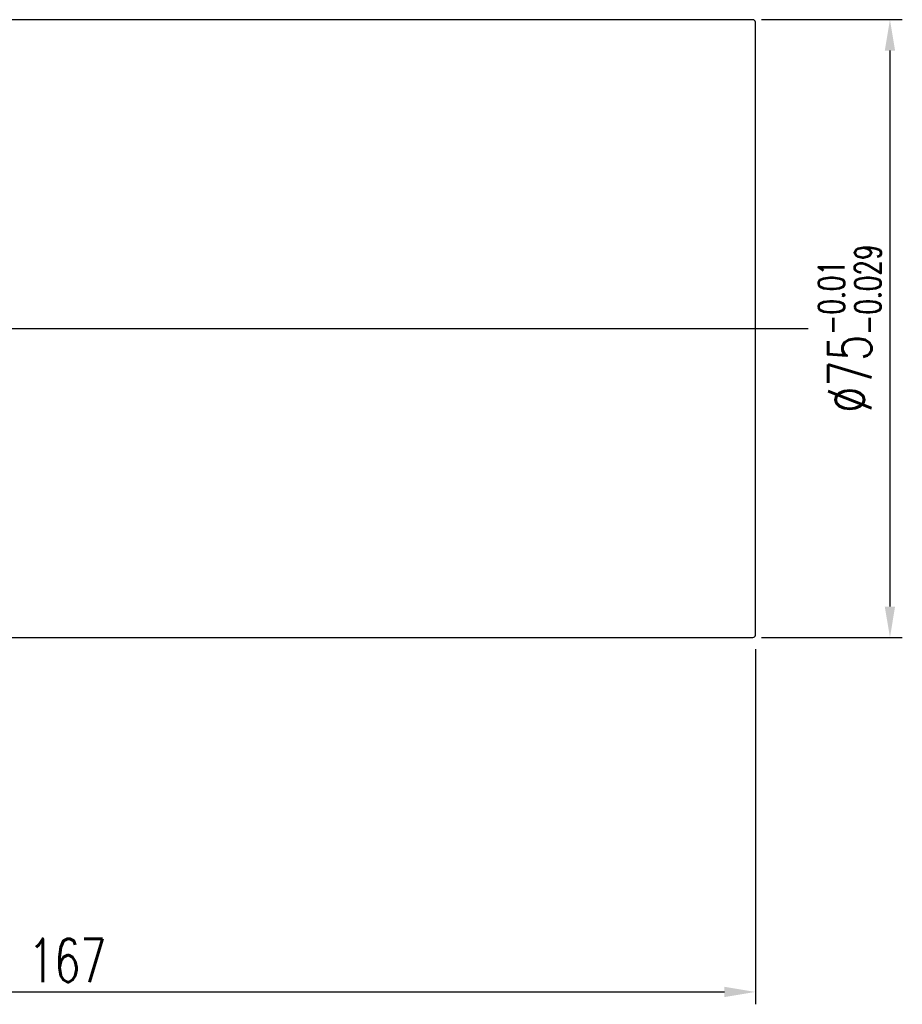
# Model space of a CAD drawing. Extents: x -381 to 2037, y -503 to 705.
# Tile 55 of 55: x -127 to -20, y -21 to 99. Entities that reach past the tile are written whole.
import ezdxf
from ezdxf.lldxf.tags import DXFTag

# ---------------------------------------------------------------- set-up
doc = ezdxf.new("R2010")
doc.units = 0
doc.header["$LTSCALE"] = 2
doc.header["$MEASUREMENT"] = 0
for name, color, linetype in [('CHA', 7, 'Continuous'), ('CL', 1, 'CENTER'), ('OUT', 3, 'Continuous')]:
    doc.layers.add(name, color=color, linetype=linetype)
doc.styles.add('DIM-7', font='SIMPLEX.shx', dxfattribs={"width": 0.7, "bigfont": 'chineset.shx'})
tags = doc.linetypes.add('CENTER', pattern=[2, 1.25, -0.25, 0.25, -0.25]).pattern_tags.tags
tags[10:11] = [DXFTag(74, 4), DXFTag(75, 0), DXFTag(340, '0'), DXFTag(46, 0.0), DXFTag(50, 0.0), DXFTag(44, 0.0), DXFTag(45, 0.0)]
tags[8:9] = [DXFTag(74, 4), DXFTag(75, 0), DXFTag(340, '0'), DXFTag(46, 0.0), DXFTag(50, 0.0), DXFTag(44, 0.0), DXFTag(45, 0.0)]
tags[6:7] = [DXFTag(74, 4), DXFTag(75, 0), DXFTag(340, '0'), DXFTag(46, 0.0), DXFTag(50, 0.0), DXFTag(44, 0.0), DXFTag(45, 0.0)]
tags[4:5] = [DXFTag(74, 4), DXFTag(75, 0), DXFTag(340, '0'), DXFTag(46, 0.0), DXFTag(50, 0.0), DXFTag(44, 0.0), DXFTag(45, 0.0)]
doc.dimstyles.new('CNS', dxfattribs={"dimtxt": 3.5, "dimasz": 2.5, "dimexe": 1, "dimexo": 1.5, "dimgap": 0.09, "dimtad": 0, "dimdsep": 46, "dimtxsty": 'DIM-7', "dimcen": 0.09, "dimclrd": 1, "dimclre": 1, "dimclrt": 4, "dimadec": 0, "dimazin": 0, "dimtfac": 1, "dimtix": 1, "dimtmove": 2, "dimatfit": 3, "dimfxl": 0, "dimtvp": 0.971429, "dimtolj": 1, "dimarcsym": 0})

# ---------------------------------------------------------------- blocks, each defined once
blk = doc.blocks.new('*D10')
at = {"layer": 'CHA', "lineweight": -2, "transparency": 16777216}
for p, q in [((-204.71, 21.68), (-204.71, -20.9)), ((-37.71, 22.23), (-37.71, -20.9)), ((-200.96, -19.4), (-41.46, -19.4))]:
    blk.add_line(p, q, dxfattribs=at)
at = {"layer": 'CHA', "transparency": 16777216}
for points in [[(-200.96, -18.77), (-200.96, -20.02), (-204.71, -19.4)], [(-41.46, -18.77), (-41.46, -20.02), (-37.71, -19.4)]]:
    blk.add_solid(points, dxfattribs=at)
at = {"layer": 'DEFPOINTS', "color": 0, "transparency": 16777216}
for p in [(-204.71, 23.93), (-37.71, 24.48), (-37.71, -19.4)]:
    blk.add_point(p, dxfattribs=at)
at = {"layer": 'CHA', "transparency": 16777216, "insert": (-121.21, -15.57), "char_height": 5.25, "attachment_point": 5, "style": 'DIM-7'}
blk.add_mtext('\\A1;167', dxfattribs=at)
blk = doc.blocks.new('*D13')
at = {"layer": 'CHA', "lineweight": -2, "transparency": 16777216}
for p, q in [((-36.96, 98.63), (-19.87, 98.63)), ((-21.37, 94.88), (-21.37, 27.38)), ((-36.96, 23.63), (-19.87, 23.63))]:
    blk.add_line(p, q, dxfattribs=at)
at = {"layer": 'CHA', "transparency": 16777216}
for points in [[(-22, 94.88), (-20.75, 94.88), (-21.37, 98.63)], [(-22, 27.38), (-20.75, 27.38), (-21.37, 23.63)]]:
    blk.add_solid(points, dxfattribs=at)
at = {"layer": 'DEFPOINTS', "color": 0, "transparency": 16777216}
for p in [(-39.21, 98.63), (-39.21, 23.63), (-21.37, 23.63)]:
    blk.add_point(p, dxfattribs=at)
at = {"layer": 'CHA', "transparency": 16777216, "insert": (-26.25, 61.13), "char_height": 5.25, "attachment_point": 5, "rotation": 90, "style": 'DIM-7'}
blk.add_mtext('\\A1;%%C75{\\H3.15;\\S-0.01^ -0.029;}', dxfattribs=at)

msp = doc.modelspace()

# ---------------------------------------------------------------- linework, layer by layer
at = {"layer": 'CL', "color": 0, "ltscale": 5}
msp.add_line((-206.432, 61.127), (-31.296, 61.127), dxfattribs=at)
at = {"layer": 'OUT', "color": 0}
for p, q in [((-38.009, 98.627), (-176.209, 98.627)), ((-37.709, 23.927), (-37.709, 98.327)), ((-176.209, 23.627), (-38.009, 23.627))]:
    msp.add_line(p, q, dxfattribs=at)
for centre, start, end in [((-38.009, 98.327), 0, 90), ((-38.009, 23.927), 270, 0)]:
    msp.add_arc(centre, 0.3, start, end, dxfattribs=at)

# ---------------------------------------------------------------- dimensions: what is measured, and where the dimension line sits
at = {"layer": 'CHA', "color": 0}
dim = msp.add_linear_dim(base=(-21.373, 23.627), p1=(-39.209, 98.627), p2=(-39.209, 23.627), angle=90, text='%%C<>', dimstyle='CNS', override={"dimscale": 1.5, "dimgap": 0.8, "dimtad": 1, "dimclrd": 256, "dimclre": 256, "dimclrt": 256, "dimtol": 1, "dimlim": 0, "dimtp": -0.01, "dimtm": 0.029, "dimtfac": 0.6, "dimtdec": 3, "dimtix": 0, "dimtmove": 0}, dxfattribs=at)
dim.commit()
dim.dimension.update_dxf_attribs({"geometry": '*D13', "text_midpoint": (-26.248, 61.127)})
dim = msp.add_linear_dim(base=(-37.709, -19.398), p1=(-204.709, 23.927), p2=(-37.709, 24.478), dimstyle='CNS', override={"dimscale": 1.5, "dimgap": 0.8, "dimtad": 1, "dimclrd": 256, "dimclre": 256, "dimclrt": 256, "dimtix": 0, "dimtmove": 0}, dxfattribs=at)
dim.commit()
dim.dimension.update_dxf_attribs({"geometry": '*D10', "text_midpoint": (-121.209, -15.573)})

doc.saveas('drawing.dxf')
